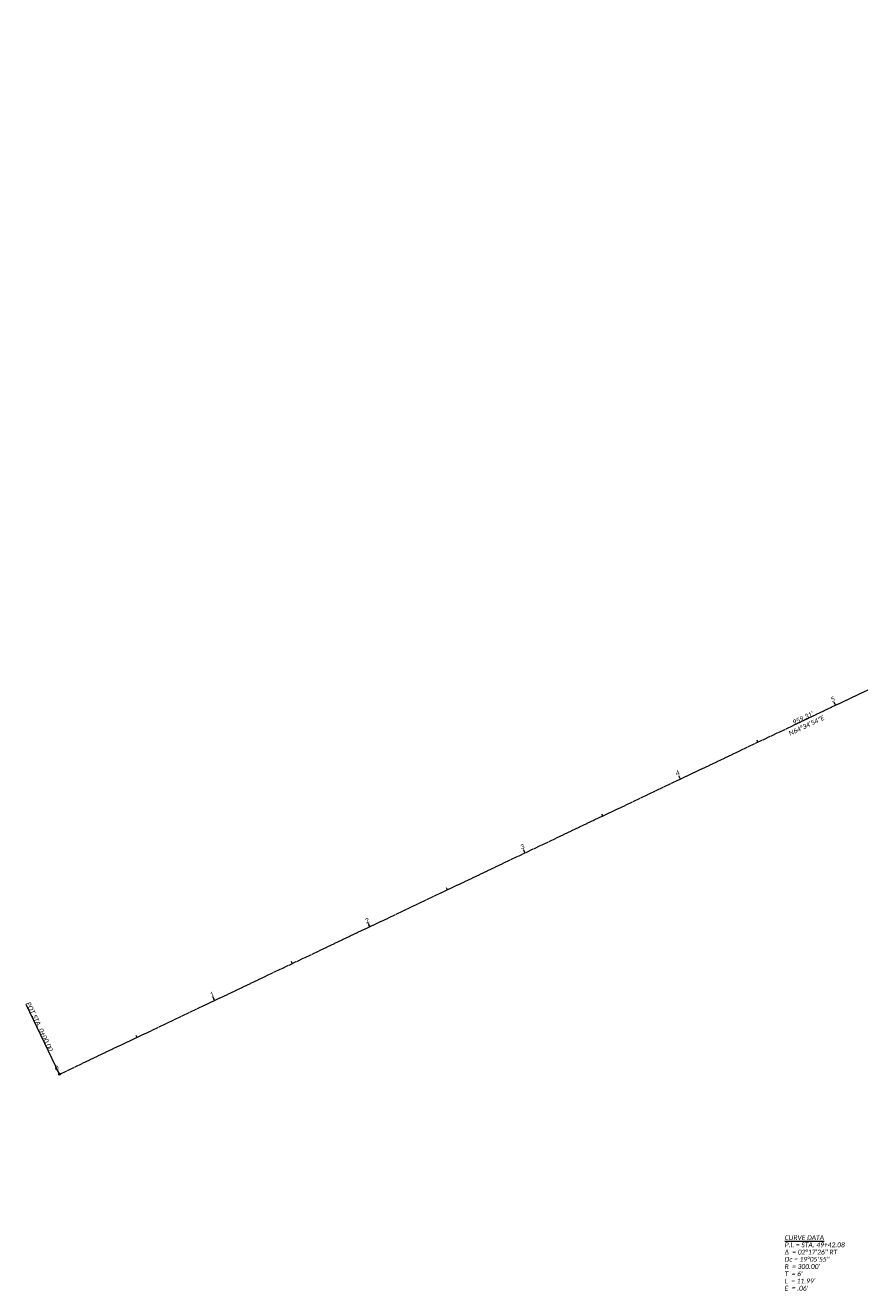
# Model space of a CAD drawing. Extents: x 219352 to 221146, y 361458 to 364237.
# Tile 1 of 12: x 219352 to 219838, y 361515 to 362251. Entities that reach past the tile are written whole.
import ezdxf

# ---------------------------------------------------------------- set-up
doc = ezdxf.new("R2010")
doc.units = 0
doc.header["$MEASUREMENT"] = 0
doc.linetypes.add('cl', pattern=[4.99999, 0.09375, -0.09375, 4.624991, -0.09375, 0.09375])
for name, color, linetype, lineweight in [('GE_P_Alignment', 7, 'cl', 13), ('GE_P_Alignment_100_Bearings', 7, 'Continuous', 0), ('GE_P_Alignment_100_Cardinal_Points', 7, 'Continuous', 0), ('GE_P_Alignment_100_Distances', 7, 'Continuous', 0), ('GE_P_Alignment_100_Stations', 7, 'Continuous', 0), ('GE_P_Alignment_500_Bearings', 7, 'Continuous', 0), ('GE_P_Alignment_500_Cardinal_Points', 7, 'Continuous', 0), ('GE_P_Alignment_500_Curve_Data', 7, 'Continuous', 0), ('GE_P_Alignment_500_Distances', 7, 'Continuous', 0), ('GE_P_Alignment_500_Stations', 7, 'Continuous', 0)]:
    doc.layers.add(name, color=color, linetype=linetype, lineweight=lineweight)
doc.styles.add('~P_Label - CenterBottom', font='calibrii.ttf', dxfattribs={"height": 0.14})
doc.styles.add('~P_Label - CenterDescender', font='calibrii.ttf', dxfattribs={"height": 0.14})
doc.styles.add('~P_Label - CenterTop', font='calibrii.ttf', dxfattribs={"height": 0.14})
doc.styles.add('~P_Label - LeftTop', font='calibrii.ttf', dxfattribs={"height": 0.14})

# ---------------------------------------------------------------- blocks, each defined once
blk = doc.blocks.new('DrawLineAnnotationDirectionLength_2')
at = {"layer": 'GE_P_Alignment_500_Stations'}
blk.add_line((0, 0), (-0.1, 0), dxfattribs=at)
blk = doc.blocks.new('DrawLineAnnotationDirectionLength_3')
at = {"layer": 'GE_P_Alignment_500_Stations'}
blk.add_line((0, 0), (-0.06, 0), dxfattribs=at)
blk = doc.blocks.new('DrawLeaderAnnotation_2')
at = {"layer": 'GE_P_Alignment_500_Cardinal_Points'}
blk.add_line((0, 0), (-2.25, 0), dxfattribs=at)
blk.add_arc((0, 0), 0.03, 0, 360, dxfattribs=at)
blk = doc.blocks.new('DrawLineAnnotationDirectionLength')
at = {"layer": 'GE_P_Alignment_100_Stations'}
blk.add_line((0, 0), (-0.1, 0), dxfattribs=at)
blk = doc.blocks.new('DrawLineAnnotationDirectionLength_1')
at = {"layer": 'GE_P_Alignment_100_Stations'}
blk.add_line((0, 0), (-0.06, 0), dxfattribs=at)
blk = doc.blocks.new('DrawLeaderAnnotation_8')
at = {"layer": 'GE_P_Alignment_100_Cardinal_Points'}
blk.add_line((0, 0), (-2.25, 0), dxfattribs=at)
blk.add_arc((0, 0), 0.03, 0, 360, dxfattribs=at)

msp = doc.modelspace()

# ---------------------------------------------------------------- linework, layer by layer
at = {"layer": 'GE_P_Alignment', "flags": 128}
msp.add_lwpolyline([(219371.89, 361640.54), (220238.34, 362052.3), (220342.97, 362102.03, -0.028488), (220379.88, 362117.05), (220426.61, 362133.05, -0.043705), (220485.9, 362147.7), (220572.38, 362161.22), (221144.38, 362250.6)], format="xyb", dxfattribs=at)

# ---------------------------------------------------------------- block references
at = {"layer": 'GE_P_Alignment_100_Cardinal_Points', "xscale": 20, "yscale": 20, "zscale": 20, "rotation": 295.4183743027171}
msp.add_blockref('DrawLeaderAnnotation_8', (219371.89, 361640.54), dxfattribs=at)
at = {"layer": 'GE_P_Alignment_100_Stations', "xscale": 20, "yscale": 20, "zscale": 20, "rotation": 295.4183743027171}
for name, p in [('DrawLineAnnotationDirectionLength', (219823.49, 361855.15)), ('DrawLineAnnotationDirectionLength_1', (219778.33, 361833.69)), ('DrawLineAnnotationDirectionLength', (219733.17, 361812.23)), ('DrawLineAnnotationDirectionLength_1', (219688.01, 361790.77)), ('DrawLineAnnotationDirectionLength', (219642.85, 361769.31)), ('DrawLineAnnotationDirectionLength_1', (219597.69, 361747.85)), ('DrawLineAnnotationDirectionLength', (219552.53, 361726.39)), ('DrawLineAnnotationDirectionLength_1', (219507.37, 361704.93)), ('DrawLineAnnotationDirectionLength', (219462.21, 361683.46)), ('DrawLineAnnotationDirectionLength_1', (219417.05, 361662)), ('DrawLineAnnotationDirectionLength', (219371.89, 361640.54))]:
    msp.add_blockref(name, p, dxfattribs=at)
at = {"layer": 'GE_P_Alignment_500_Cardinal_Points', "xscale": 20, "yscale": 20, "zscale": 20, "rotation": 295.4183743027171}
msp.add_blockref('DrawLeaderAnnotation_2', (219371.89, 361640.54), dxfattribs=at)
at = {"layer": 'GE_P_Alignment_500_Stations', "xscale": 20, "yscale": 20, "zscale": 20, "rotation": 295.4183743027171}
for name, p in [('DrawLineAnnotationDirectionLength_2', (219823.49, 361855.15)), ('DrawLineAnnotationDirectionLength_3', (219733.17, 361812.23)), ('DrawLineAnnotationDirectionLength_3', (219642.85, 361769.31)), ('DrawLineAnnotationDirectionLength_3', (219552.53, 361726.39)), ('DrawLineAnnotationDirectionLength_3', (219462.21, 361683.46)), ('DrawLineAnnotationDirectionLength_2', (219371.89, 361640.54))]:
    msp.add_blockref(name, p, dxfattribs=at)

# ---------------------------------------------------------------- texts
at = {"layer": 'GE_P_Alignment_100_Bearings', "insert": (219805.97, 361844.61), "char_height": 2.8, "attachment_point": 2, "rotation": 25.41837, "line_spacing_factor": 0.9, "style": '~P_Label - CenterTop'}
msp.add_mtext('N64°34\'54"E', dxfattribs=at)
at = {"layer": 'GE_P_Alignment_100_Cardinal_Points', "insert": (219359.02, 361667.64), "char_height": 2.8, "attachment_point": 8, "rotation": 295.41837, "line_spacing_factor": 0.9, "style": '~P_Label - CenterDescender'}
msp.add_mtext('POT STA. 0+00.00', dxfattribs=at)
at = {"layer": 'GE_P_Alignment_100_Distances', "insert": (219805.12, 361846.42), "char_height": 2.8, "attachment_point": 8, "rotation": 25.41837, "line_spacing_factor": 0.9, "style": '~P_Label - CenterDescender'}
msp.add_mtext("959.31'", dxfattribs=at)
at = {"layer": 'GE_P_Alignment_100_Stations', "char_height": 2.8, "attachment_point": 8, "rotation": 25.41837, "line_spacing_factor": 0.9, "style": '~P_Label - CenterBottom'}
for s, insert in [('5', (219822.42, 361857.41)), ('4', (219732.1, 361814.49)), ('3', (219641.78, 361771.57)), ('2', (219551.46, 361728.64)), ('1', (219461.14, 361685.72)), ('0', (219370.82, 361642.8))]:
    msp.add_mtext(s, dxfattribs=dict(at, insert=insert))
at = {"layer": 'GE_P_Alignment_500_Bearings', "insert": (219805.97, 361844.61), "char_height": 2.8, "attachment_point": 2, "rotation": 25.41837, "line_spacing_factor": 0.9, "style": '~P_Label - CenterTop'}
msp.add_mtext('N64°34\'54"E', dxfattribs=at)
at = {"layer": 'GE_P_Alignment_500_Cardinal_Points', "insert": (219359.02, 361667.64), "char_height": 2.8, "attachment_point": 8, "rotation": 295.41837, "line_spacing_factor": 0.9, "style": '~P_Label - CenterDescender'}
msp.add_mtext('POT STA. 0+00.00', dxfattribs=at)
at = {"layer": 'GE_P_Alignment_500_Curve_Data', "insert": (219793.87, 361546.9), "char_height": 2.8, "attachment_point": 1, "line_spacing_factor": 0.9, "style": '~P_Label - LeftTop'}
msp.add_mtext('\\LCURVE DATA\\P\\lP.I. = STA. 49+42.08\\PΔ  = 02°17\'26" RT\\PDc = 19°05\'55"\\PR  = 300.00\'\\PT  = 6\'\\PL  = 11.99\'\\PE  = .06\'', dxfattribs=at)
at = {"layer": 'GE_P_Alignment_500_Distances', "insert": (219805.12, 361846.42), "char_height": 2.8, "attachment_point": 8, "rotation": 25.41837, "line_spacing_factor": 0.9, "style": '~P_Label - CenterDescender'}
msp.add_mtext("959.31'", dxfattribs=at)
at = {"layer": 'GE_P_Alignment_500_Stations', "char_height": 2.8, "attachment_point": 8, "rotation": 25.41837, "line_spacing_factor": 0.9, "style": '~P_Label - CenterBottom'}
for s, insert in [('5', (219822.42, 361857.41)), ('0', (219370.82, 361642.8))]:
    msp.add_mtext(s, dxfattribs=dict(at, insert=insert))

doc.saveas('drawing.dxf')
